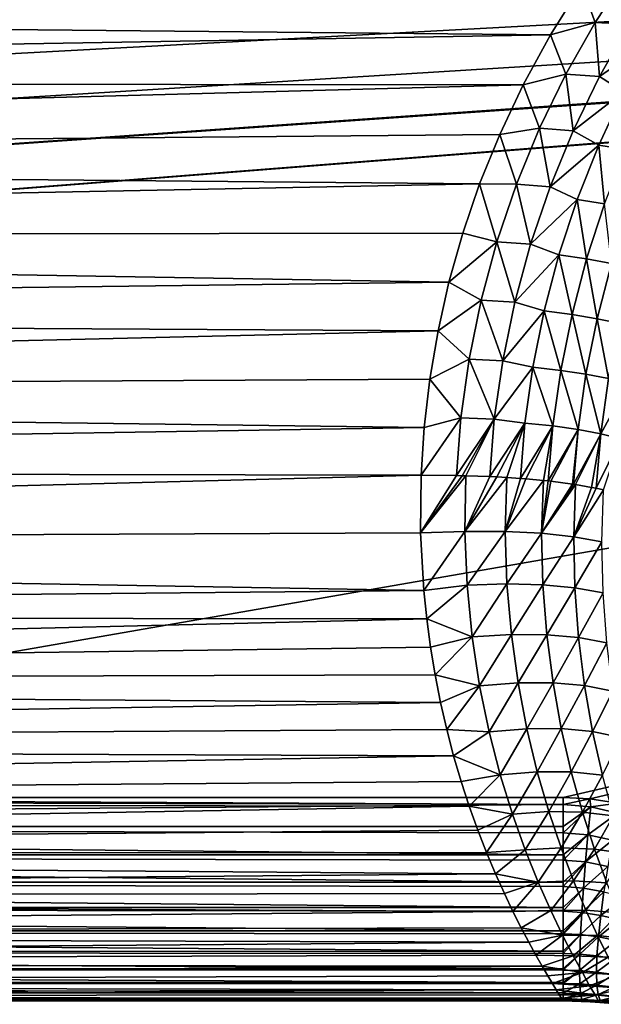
# Model space of a CAD drawing. Header units: millimetres. Extents: x -105 to 105, y -92 to 30.
# Tile 24 of 247: x -38 to -25, y -17 to 6. Entities that reach past the tile are written whole.
import ezdxf

# ---------------------------------------------------------------- set-up
doc = ezdxf.new("R2010")
doc.units = ezdxf.units.MM
doc.header["$LTSCALE"] = 59.53398
for name, color, linetype in [('63', 7, 'CONTINUOUS'), ('64', 7, 'CONTINUOUS'), ('65', 7, 'CONTINUOUS'), ('72', 7, 'CONTINUOUS'), ('85', 7, 'CONTINUOUS'), ('86', 7, 'CONTINUOUS'), ('87', 7, 'CONTINUOUS'), ('91', 7, 'CONTINUOUS')]:
    doc.layers.add(name, color=color, linetype=linetype)

msp = doc.modelspace()

# ---------------------------------------------------------------- linework, layer by layer
at = {"layer": '63', "color": 7, "linetype": 'CONTINUOUS'}
for points in [[(-25.3, 6.721, 15.342), (-90, 6.2, 15.56), (-26.021, 5.572, 15.796), (-25.3, 6.721, 15.342)], [(-90, 6.2, 15.56), (-90, 4.481, 16.139), (-26.021, 5.572, 15.796), (-90, 6.2, 15.56)], [(-26.021, 5.572, 15.796), (-90, 4.481, 16.139), (-26.65, 4.423, 16.156), (-26.021, 5.572, 15.796)], [(-90, 4.481, 16.139), (-90, 2.71, 16.529), (-26.65, 4.423, 16.156), (-90, 4.481, 16.139)], [(-26.65, 4.423, 16.156), (-90, 2.71, 16.529), (-27.193, 3.275, 16.427), (-26.65, 4.423, 16.156)], [(-27.193, 3.275, 16.427), (-90, 2.71, 16.529), (-27.657, 2.13, 16.614), (-27.193, 3.275, 16.427)], [(-90, 2.71, 16.529), (-90, 0.907, 16.725), (-27.657, 2.13, 16.614), (-90, 2.71, 16.529)], [(-27.657, 2.13, 16.614), (-90, 0.907, 16.725), (-28.046, 0.991, 16.721), (-27.657, 2.13, 16.614)], [(-28.046, 0.991, 16.721), (-90, 0.907, 16.725), (-28.365, -0.141, 16.749), (-28.046, 0.991, 16.721)], [(-90, 0.907, 16.725), (-90, -0.907, 16.725), (-28.365, -0.141, 16.749), (-90, 0.907, 16.725)], [(-28.365, -0.141, 16.749), (-90, -0.907, 16.725), (-28.618, -1.264, 16.702), (-28.365, -0.141, 16.749)], [(-90, -0.907, 16.725), (-90, -2.71, 16.529), (-28.618, -1.264, 16.702), (-90, -0.907, 16.725)], [(-28.618, -1.264, 16.702), (-90, -2.71, 16.529), (-28.809, -2.383, 16.58), (-28.618, -1.264, 16.702)], [(-28.809, -2.383, 16.58), (-90, -2.71, 16.529), (-28.939, -3.497, 16.381), (-28.809, -2.383, 16.58)], [(-90, -2.71, 16.529), (-90, -4.481, 16.139), (-28.939, -3.497, 16.381), (-90, -2.71, 16.529)], [(-28.939, -3.497, 16.381), (-90, -4.481, 16.139), (-29.01, -4.6, 16.106), (-28.939, -3.497, 16.381)], [(-90, -4.481, 16.139), (-90, -6.2, 15.56), (-29.01, -4.6, 16.106), (-90, -4.481, 16.139)], [(-29.01, -4.6, 16.106), (-90, -6.2, 15.56), (-29.021, -5.935, 15.663), (-29.01, -4.6, 16.106)], [(-29.021, -5.935, 15.663), (-90, -6.2, 15.56), (-28.948, -7.263, 15.093), (-29.021, -5.935, 15.663)], [(-90, -6.2, 15.56), (-90, -7.846, 14.799), (-28.948, -7.263, 15.093), (-90, -6.2, 15.56)], [(-28.948, -7.263, 15.093), (-90, -7.846, 14.799), (-28.88, -7.921, 14.759), (-28.948, -7.263, 15.093)], [(-90, -7.846, 14.799), (-90, -9.4, 13.864), (-28.88, -7.921, 14.759), (-90, -7.846, 14.799)], [(-28.88, -7.921, 14.759), (-90, -9.4, 13.864), (-28.793, -8.573, 14.39), (-28.88, -7.921, 14.759)], [(-28.793, -8.573, 14.39), (-90, -9.4, 13.864), (-28.686, -9.217, 13.986), (-28.793, -8.573, 14.39)], [(-28.686, -9.217, 13.986), (-90, -9.4, 13.864), (-28.561, -9.852, 13.546), (-28.686, -9.217, 13.986)], [(-90, -9.4, 13.864), (-90, -10.844, 12.766), (-28.561, -9.852, 13.546), (-90, -9.4, 13.864)], [(-28.561, -9.852, 13.546), (-90, -10.844, 12.766), (-28.417, -10.476, 13.07), (-28.561, -9.852, 13.546)], [(-28.417, -10.476, 13.07), (-90, -10.844, 12.766), (-28.258, -11.085, 12.557), (-28.417, -10.476, 13.07)], [(-90, -10.844, 12.766), (-90, -12.16, 11.519), (-28.258, -11.085, 12.557), (-90, -10.844, 12.766)], [(-28.258, -11.085, 12.557), (-90, -12.16, 11.519), (-28.083, -11.678, 12.008), (-28.258, -11.085, 12.557)], [(-28.083, -11.678, 12.008), (-90, -12.16, 11.519), (-27.896, -12.251, 11.423), (-28.083, -11.678, 12.008)], [(-90, -12.16, 11.519), (-90, -13.335, 10.137), (-27.896, -12.251, 11.423), (-90, -12.16, 11.519)], [(-27.896, -12.251, 11.423), (-90, -13.335, 10.137), (-27.699, -12.799, 10.805), (-27.896, -12.251, 11.423)], [(-27.699, -12.799, 10.805), (-90, -13.335, 10.137), (-27.495, -13.32, 10.156), (-27.699, -12.799, 10.805)], [(-27.495, -13.32, 10.156), (-90, -13.335, 10.137), (-27.29, -13.809, 9.48), (-27.495, -13.32, 10.156)], [(-90, -13.335, 10.137), (-90, -14.352, 8.636), (-27.29, -13.809, 9.48), (-90, -13.335, 10.137)], [(-27.29, -13.809, 9.48), (-90, -14.352, 8.636), (-27.085, -14.263, 8.782), (-27.29, -13.809, 9.48)], [(-27.085, -14.263, 8.782), (-90, -14.352, 8.636), (-26.886, -14.68, 8.067), (-27.085, -14.263, 8.782)], [(-90, -14.352, 8.636), (-90, -15.202, 7.033), (-26.886, -14.68, 8.067), (-90, -14.352, 8.636)], [(-26.886, -14.68, 8.067), (-90, -15.202, 7.033), (-26.696, -15.057, 7.339), (-26.886, -14.68, 8.067)], [(-26.696, -15.057, 7.339), (-90, -15.202, 7.033), (-26.518, -15.393, 6.603), (-26.696, -15.057, 7.339)], [(-90, -15.202, 7.033), (-90, -15.873, 5.348), (-26.518, -15.393, 6.603), (-90, -15.202, 7.033)], [(-26.518, -15.393, 6.603), (-90, -15.873, 5.348), (-26.355, -15.69, 5.864), (-26.518, -15.393, 6.603)], [(-26.355, -15.69, 5.864), (-90, -15.873, 5.348), (-26.209, -15.947, 5.124), (-26.355, -15.69, 5.864)], [(-90, -15.873, 5.348), (-90, -16.358, 3.601), (-26.209, -15.947, 5.124), (-90, -15.873, 5.348)], [(-26.209, -15.947, 5.124), (-90, -16.358, 3.601), (-26.082, -16.166, 4.386), (-26.209, -15.947, 5.124)], [(-26.082, -16.166, 4.386), (-90, -16.358, 3.601), (-25.974, -16.347, 3.65), (-26.082, -16.166, 4.386)], [(-25.974, -16.347, 3.65), (-90, -16.358, 3.601), (-25.885, -16.494, 2.917), (-25.974, -16.347, 3.65)], [(-90, -16.358, 3.601), (-90, -16.652, 1.811), (-25.885, -16.494, 2.917), (-90, -16.358, 3.601)], [(-25.885, -16.494, 2.917), (-90, -16.652, 1.811), (-25.816, -16.607, 2.185), (-25.885, -16.494, 2.917)], [(-25.816, -16.607, 2.185), (-90, -16.652, 1.811), (-25.766, -16.687, 1.454), (-25.816, -16.607, 2.185)], [(-90, -16.652, 1.811), (-90, -16.75), (-25.766, -16.687, 1.454), (-90, -16.652, 1.811)], [(-25.766, -16.687, 1.454), (-90, -16.75), (-25.737, -16.734, 0.726), (-25.766, -16.687, 1.454)], [(-25.737, -16.734, 0.726), (-90, -16.75), (-25.727, -16.75), (-25.737, -16.734, 0.726)]]:
    msp.add_3dface(points, dxfattribs=at)
at = {"layer": '64', "color": 7, "linetype": 'CONTINUOUS'}
for points in [[(-25.727, -16.75), (-90, -16.75), (-25.727, -16.75, -13.55), (-25.727, -16.75)], [(-25.727, -16.75, -13.55), (-90, -16.75), (-57.793, -16.75, -13.55), (-25.727, -16.75, -13.55)]]:
    msp.add_3dface(points, dxfattribs=at)
at = {"layer": '65', "color": 7, "linetype": 'CONTINUOUS'}
for points in [[(-65.893, 5.99, -18.25), (90, 12.05, -18.25), (-65.259, 4.892, -18.25), (-65.893, 5.99, -18.25)], [(-65.259, 4.892, -18.25), (90, 12.05, -18.25), (-64.757, 3.728, -18.25), (-65.259, 4.892, -18.25)], [(-64.757, 3.728, -18.25), (90, 12.05, -18.25), (-64.394, 2.514, -18.25), (-64.757, 3.728, -18.25)], [(-64.394, 2.514, -18.25), (90, 12.05, -18.25), (-64.174, 1.265, -18.25), (-64.394, 2.514, -18.25)], [(-64.174, 1.265, -18.25), (90, 12.05, -18.25), (74.366, 10.882, -18.25), (-64.174, 1.265, -18.25)], [(-64.1, 0, -18.25), (-64.174, 1.265, -18.25), (74.366, 10.882, -18.25), (-64.1, 0, -18.25)], [(73.107, 10.734, -18.25), (-64.1, 0, -18.25), (74.366, 10.882, -18.25), (73.107, 10.734, -18.25)], [(-57.793, -12.05, -18.25), (-64.1, 0, -18.25), (73.107, 10.734, -18.25), (-57.793, -12.05, -18.25)], [(-25.727, -12.05, -18.25), (-57.793, -12.05, -18.25), (73.107, 10.734, -18.25), (-25.727, -12.05, -18.25)], [(-25.109, -12.081, -18.25), (-25.727, -12.05, -18.25), (73.107, 10.734, -18.25), (-25.109, -12.081, -18.25)], [(-24.463, -12.18, -18.25), (-25.109, -12.081, -18.25), (73.107, 10.734, -18.25), (-24.463, -12.18, -18.25)]]:
    msp.add_3dface(points, dxfattribs=at)
at = {"layer": '72', "color": 7, "linetype": 'CONTINUOUS'}
for points in [[(-90, -12.05, -18.25), (-57.793, -12.05, -18.25), (-25.727, -12.208, -18.247), (-90, -12.05, -18.25)], [(-90, -12.719, -18.202), (-90, -12.05, -18.25), (-25.727, -12.208, -18.247), (-90, -12.719, -18.202)], [(-57.793, -12.05, -18.25), (-25.727, -12.05, -18.25), (-25.727, -12.208, -18.247), (-57.793, -12.05, -18.25)], [(-25.727, -12.719, -18.202), (-90, -12.719, -18.202), (-25.727, -12.208, -18.247), (-25.727, -12.719, -18.202)], [(-90, -13.374, -18.06), (-90, -12.719, -18.202), (-25.727, -13.374, -18.06), (-90, -13.374, -18.06)], [(-25.727, -13.374, -18.06), (-90, -12.719, -18.202), (-25.727, -12.861, -18.18), (-25.727, -13.374, -18.06)], [(-25.727, -12.861, -18.18), (-90, -12.719, -18.202), (-25.727, -12.719, -18.202), (-25.727, -12.861, -18.18)], [(-90, -14.003, -17.825), (-90, -13.374, -18.06), (-25.727, -14.003, -17.825), (-90, -14.003, -17.825)], [(-25.727, -14.003, -17.825), (-90, -13.374, -18.06), (-25.727, -13.499, -18.021), (-25.727, -14.003, -17.825)], [(-25.727, -13.499, -18.021), (-90, -13.374, -18.06), (-25.727, -13.374, -18.06), (-25.727, -13.499, -18.021)], [(-90, -14.592, -17.503), (-90, -14.003, -17.825), (-25.727, -14.591, -17.504), (-90, -14.592, -17.503)], [(-25.727, -14.591, -17.504), (-90, -14.003, -17.825), (-25.727, -14.108, -17.776), (-25.727, -14.591, -17.504)], [(-25.727, -14.108, -17.776), (-90, -14.003, -17.825), (-25.727, -14.003, -17.825), (-25.727, -14.108, -17.776)], [(-25.727, -14.677, -17.447), (-90, -14.592, -17.503), (-25.727, -14.591, -17.504), (-25.727, -14.677, -17.447)], [(-90, -15.129, -17.101), (-90, -14.592, -17.503), (-25.727, -15.128, -17.102), (-90, -15.129, -17.101)], [(-25.727, -15.128, -17.102), (-90, -14.592, -17.503), (-25.727, -14.677, -17.447), (-25.727, -15.128, -17.102)], [(-25.727, -15.195, -17.043), (-90, -15.129, -17.101), (-25.727, -15.128, -17.102), (-25.727, -15.195, -17.043)], [(-90, -15.603, -16.627), (-90, -15.129, -17.101), (-25.727, -15.602, -16.628), (-90, -15.603, -16.627)], [(-25.727, -15.602, -16.628), (-90, -15.129, -17.101), (-25.727, -15.195, -17.043), (-25.727, -15.602, -16.628)], [(-25.727, -15.651, -16.57), (-90, -15.603, -16.627), (-25.727, -15.602, -16.628), (-25.727, -15.651, -16.57)], [(-90, -16.005, -16.09), (-90, -15.603, -16.627), (-25.727, -16.004, -16.091), (-90, -16.005, -16.09)], [(-25.727, -16.004, -16.091), (-90, -15.603, -16.627), (-25.727, -15.651, -16.57), (-25.727, -16.004, -16.091)], [(-25.727, -16.037, -16.039), (-90, -16.005, -16.09), (-25.727, -16.004, -16.091), (-25.727, -16.037, -16.039)], [(-90, -16.326, -15.501), (-90, -16.005, -16.09), (-25.727, -16.325, -15.503), (-90, -16.326, -15.501)], [(-25.727, -16.325, -15.503), (-90, -16.005, -16.09), (-25.727, -16.037, -16.039), (-25.727, -16.325, -15.503)], [(-25.727, -16.345, -15.459), (-90, -16.326, -15.501), (-25.727, -16.325, -15.503), (-25.727, -16.345, -15.459)], [(-90, -16.56, -14.873), (-90, -16.326, -15.501), (-25.727, -16.56, -14.874), (-90, -16.56, -14.873)], [(-25.727, -16.56, -14.874), (-90, -16.326, -15.501), (-25.727, -16.345, -15.459), (-25.727, -16.56, -14.874)], [(-90, -16.702, -14.218), (-90, -16.56, -14.873), (-25.727, -16.702, -14.219), (-90, -16.702, -14.218)], [(-25.727, -16.702, -14.219), (-90, -16.56, -14.873), (-25.727, -16.569, -14.841), (-25.727, -16.702, -14.219)], [(-25.727, -16.569, -14.841), (-90, -16.56, -14.873), (-25.727, -16.56, -14.874), (-25.727, -16.569, -14.841)], [(-25.727, -16.75, -13.55), (-57.793, -16.75, -13.55), (-90, -16.702, -14.218), (-25.727, -16.75, -13.55)], [(-25.727, -16.75, -13.55), (-90, -16.702, -14.218), (-25.727, -16.705, -14.198), (-25.727, -16.75, -13.55)], [(-25.727, -16.705, -14.198), (-90, -16.702, -14.218), (-25.727, -16.702, -14.219), (-25.727, -16.705, -14.198)]]:
    msp.add_3dface(points, dxfattribs=at)
at = {"layer": '85', "color": 7, "linetype": 'CONTINUOUS'}
for points in [[(-25.727, -16.75), (-25.727, -16.75, -13.55), (-25.454, -16.753, -13.558), (-25.727, -16.75)], [(-25.173, -16.763, -13.581), (-25.727, -16.75), (-25.454, -16.753, -13.558), (-25.173, -16.763, -13.581)], [(-25.727, -16.75), (-25.173, -16.763, -13.581), (-25.104, -16.767), (-25.727, -16.75)], [(-25.173, -16.763, -13.581), (-24.881, -16.781, -13.621), (-25.104, -16.767), (-25.173, -16.763, -13.581)], [(-25.104, -16.767), (-24.881, -16.781, -13.621), (-24.889, -16.78), (-25.104, -16.767)], [(-24.881, -16.781, -13.621), (-24.577, -16.808, -13.679), (-24.889, -16.78), (-24.881, -16.781, -13.621)], [(-24.889, -16.78), (-24.577, -16.808, -13.679), (-24.511, -16.815), (-24.889, -16.78)]]:
    msp.add_3dface(points, dxfattribs=at)
at = {"layer": '86', "color": 7, "linetype": 'CONTINUOUS'}
for points in [[(-29.01, -4.6, 16.106), (-29.021, -5.935, 15.663), (-28.187, -4.608, 16.135), (-29.01, -4.6, 16.106)], [(-28.187, -4.608, 16.135), (-29.021, -5.935, 15.663), (-28.061, -4.611, 16.145), (-28.187, -4.608, 16.135)], [(-29.021, -5.935, 15.663), (-27.973, -4.613, 16.153), (-28.061, -4.611, 16.145), (-29.021, -5.935, 15.663)], [(-29.021, -5.935, 15.663), (-28, -5.9, 15.728), (-27.973, -4.613, 16.153), (-29.021, -5.935, 15.663)], [(-27.973, -4.613, 16.153), (-28, -5.9, 15.728), (-27.418, -4.633, 16.224), (-27.973, -4.613, 16.153)], [(-27.418, -4.633, 16.224), (-28, -5.9, 15.728), (-27.261, -4.641, 16.25), (-27.418, -4.633, 16.224)], [(-28, -5.9, 15.728), (-27.025, -4.654, 16.297), (-27.261, -4.641, 16.25), (-28, -5.9, 15.728)], [(-27.064, -5.9, 15.885), (-27.025, -4.654, 16.297), (-28, -5.9, 15.728), (-27.064, -5.9, 15.885)], [(-27.025, -4.654, 16.297), (-27.064, -5.9, 15.885), (-26.713, -4.675, 16.371), (-27.025, -4.654, 16.297)], [(-26.713, -4.675, 16.371), (-27.064, -5.9, 15.885), (-26.585, -4.685, 16.406), (-26.713, -4.675, 16.371)], [(-27.064, -5.9, 15.885), (-26.181, -4.722, 16.535), (-26.585, -4.685, 16.406), (-27.064, -5.9, 15.885)], [(-26.224, -5.941, 16.133), (-26.181, -4.722, 16.535), (-27.064, -5.9, 15.885), (-26.224, -5.941, 16.133)], [(-26.181, -4.722, 16.535), (-26.224, -5.941, 16.133), (-26.07, -4.734, 16.576), (-26.181, -4.722, 16.535)], [(-26.07, -4.734, 16.576), (-26.224, -5.941, 16.133), (-26.007, -4.741, 16.601), (-26.07, -4.734, 16.576)], [(-26.007, -4.741, 16.601), (-26.224, -5.941, 16.133), (-25.506, -4.807, 16.832), (-26.007, -4.741, 16.601)], [(-25.506, -4.807, 16.832), (-26.224, -5.941, 16.133), (-25.488, -4.809, 16.841), (-25.506, -4.807, 16.832)], [(-26.224, -5.941, 16.133), (-25.437, -4.817, 16.869), (-25.488, -4.809, 16.841), (-26.224, -5.941, 16.133)], [(-25.479, -6.022, 16.47), (-25.437, -4.817, 16.869), (-26.224, -5.941, 16.133), (-25.479, -6.022, 16.47)], [(-25.437, -4.817, 16.869), (-25.479, -6.022, 16.47), (-25.067, -4.882, 17.094), (-25.437, -4.817, 16.869)], [(-25.067, -4.882, 17.094), (-25.479, -6.022, 16.47), (-24.965, -4.902, 17.166), (-25.067, -4.882, 17.094)], [(-25.479, -6.022, 16.47), (-24.791, -4.94, 17.298), (-24.965, -4.902, 17.166), (-25.479, -6.022, 16.47)], [(-24.83, -6.143, 16.898), (-24.791, -4.94, 17.298), (-25.479, -6.022, 16.47), (-24.83, -6.143, 16.898)], [(-29.021, -5.935, 15.663), (-28.948, -7.263, 15.093), (-28, -5.9, 15.728), (-29.021, -5.935, 15.663)], [(-28.948, -7.263, 15.093), (-27.947, -7.143, 15.203), (-28, -5.9, 15.728), (-28.948, -7.263, 15.093)], [(-27.947, -7.143, 15.203), (-27.064, -5.9, 15.885), (-28, -5.9, 15.728), (-27.947, -7.143, 15.203)], [(-27.024, -7.111, 15.379), (-27.064, -5.9, 15.885), (-27.947, -7.143, 15.203), (-27.024, -7.111, 15.379)], [(-27.024, -7.111, 15.379), (-26.224, -5.941, 16.133), (-27.064, -5.9, 15.885), (-27.024, -7.111, 15.379)], [(-26.192, -7.13, 15.637), (-26.224, -5.941, 16.133), (-27.024, -7.111, 15.379), (-26.192, -7.13, 15.637)], [(-26.192, -7.13, 15.637), (-25.479, -6.022, 16.47), (-26.224, -5.941, 16.133), (-26.192, -7.13, 15.637)], [(-25.452, -7.199, 15.978), (-25.479, -6.022, 16.47), (-26.192, -7.13, 15.637), (-25.452, -7.199, 15.978)], [(-25.452, -7.199, 15.978), (-24.83, -6.143, 16.898), (-25.479, -6.022, 16.47), (-25.452, -7.199, 15.978)], [(-24.802, -7.32, 16.402), (-24.83, -6.143, 16.898), (-25.452, -7.199, 15.978), (-24.802, -7.32, 16.402)], [(-28.948, -7.263, 15.093), (-28.88, -7.921, 14.759), (-27.947, -7.143, 15.203), (-28.948, -7.263, 15.093)], [(-28.88, -7.921, 14.759), (-27.83, -8.336, 14.583), (-27.947, -7.143, 15.203), (-28.88, -7.921, 14.759)], [(-27.83, -8.336, 14.583), (-27.024, -7.111, 15.379), (-27.947, -7.143, 15.203), (-27.83, -8.336, 14.583)], [(-26.923, -8.281, 14.778), (-27.024, -7.111, 15.379), (-27.83, -8.336, 14.583), (-26.923, -8.281, 14.778)], [(-26.923, -8.281, 14.778), (-26.192, -7.13, 15.637), (-27.024, -7.111, 15.379), (-26.923, -8.281, 14.778)], [(-26.102, -8.285, 15.049), (-26.192, -7.13, 15.637), (-26.923, -8.281, 14.778), (-26.102, -8.285, 15.049)], [(-26.102, -8.285, 15.049), (-25.452, -7.199, 15.978), (-26.192, -7.13, 15.637), (-26.102, -8.285, 15.049)], [(-25.367, -8.349, 15.394), (-25.452, -7.199, 15.978), (-26.102, -8.285, 15.049), (-25.367, -8.349, 15.394)], [(-25.367, -8.349, 15.394), (-24.802, -7.32, 16.402), (-25.452, -7.199, 15.978), (-25.367, -8.349, 15.394)], [(-24.717, -8.473, 15.814), (-24.802, -7.32, 16.402), (-25.367, -8.349, 15.394), (-24.717, -8.473, 15.814)], [(-28.88, -7.921, 14.759), (-28.793, -8.573, 14.39), (-27.83, -8.336, 14.583), (-28.88, -7.921, 14.759)], [(-28.793, -8.573, 14.39), (-28.686, -9.217, 13.986), (-27.83, -8.336, 14.583), (-28.793, -8.573, 14.39)], [(-28.686, -9.217, 13.986), (-27.656, -9.468, 13.873), (-27.83, -8.336, 14.583), (-28.686, -9.217, 13.986)], [(-27.656, -9.468, 13.873), (-26.923, -8.281, 14.778), (-27.83, -8.336, 14.583), (-27.656, -9.468, 13.873)], [(-26.769, -9.4, 14.089), (-26.923, -8.281, 14.778), (-27.656, -9.468, 13.873), (-26.769, -9.4, 14.089)], [(-26.769, -9.4, 14.089), (-26.102, -8.285, 15.049), (-26.923, -8.281, 14.778), (-26.769, -9.4, 14.089)], [(-25.96, -9.398, 14.372), (-26.102, -8.285, 15.049), (-26.769, -9.4, 14.089), (-25.96, -9.398, 14.372)], [(-25.96, -9.398, 14.372), (-25.367, -8.349, 15.394), (-26.102, -8.285, 15.049), (-25.96, -9.398, 14.372)], [(-25.23, -9.462, 14.721), (-25.367, -8.349, 15.394), (-25.96, -9.398, 14.372), (-25.23, -9.462, 14.721)], [(-25.23, -9.462, 14.721), (-24.717, -8.473, 15.814), (-25.367, -8.349, 15.394), (-25.23, -9.462, 14.721)], [(-24.579, -9.592, 15.136), (-24.717, -8.473, 15.814), (-25.23, -9.462, 14.721), (-24.579, -9.592, 15.136)], [(-28.686, -9.217, 13.986), (-28.561, -9.852, 13.546), (-27.656, -9.468, 13.873), (-28.686, -9.217, 13.986)], [(-28.561, -9.852, 13.546), (-28.417, -10.476, 13.07), (-27.656, -9.468, 13.873), (-28.561, -9.852, 13.546)], [(-28.417, -10.476, 13.07), (-27.436, -10.532, 13.083), (-27.656, -9.468, 13.873), (-28.417, -10.476, 13.07)], [(-27.436, -10.532, 13.083), (-26.769, -9.4, 14.089), (-27.656, -9.468, 13.873), (-27.436, -10.532, 13.083)], [(-26.566, -10.459, 13.317), (-26.769, -9.4, 14.089), (-27.436, -10.532, 13.083), (-26.566, -10.459, 13.317)], [(-26.566, -10.459, 13.317), (-25.96, -9.398, 14.372), (-26.769, -9.4, 14.089), (-26.566, -10.459, 13.317)], [(-25.769, -10.457, 13.609), (-25.96, -9.398, 14.372), (-26.566, -10.459, 13.317), (-25.769, -10.457, 13.609)], [(-25.769, -10.457, 13.609), (-25.23, -9.462, 14.721), (-25.96, -9.398, 14.372), (-25.769, -10.457, 13.609)], [(-25.044, -10.526, 13.959), (-25.23, -9.462, 14.721), (-25.769, -10.457, 13.609), (-25.044, -10.526, 13.959)], [(-25.044, -10.526, 13.959), (-24.579, -9.592, 15.136), (-25.23, -9.462, 14.721), (-25.044, -10.526, 13.959)], [(-24.391, -10.664, 14.368), (-24.579, -9.592, 15.136), (-25.044, -10.526, 13.959), (-24.391, -10.664, 14.368)], [(-27.178, -11.521, 12.219), (-26.566, -10.459, 13.317), (-27.436, -10.532, 13.083), (-27.178, -11.521, 12.219)], [(-26.325, -11.451, 12.467), (-26.566, -10.459, 13.317), (-27.178, -11.521, 12.219), (-26.325, -11.451, 12.467)], [(-26.325, -11.451, 12.467), (-25.769, -10.457, 13.609), (-26.566, -10.459, 13.317), (-26.325, -11.451, 12.467)], [(-25.538, -11.455, 12.766), (-25.769, -10.457, 13.609), (-26.325, -11.451, 12.467), (-25.538, -11.455, 12.766)], [(-25.538, -11.455, 12.766), (-25.044, -10.526, 13.959), (-25.769, -10.457, 13.609), (-25.538, -11.455, 12.766)], [(-28.417, -10.476, 13.07), (-28.258, -11.085, 12.557), (-27.436, -10.532, 13.083), (-28.417, -10.476, 13.07)], [(-28.258, -11.085, 12.557), (-27.178, -11.521, 12.219), (-27.436, -10.532, 13.083), (-28.258, -11.085, 12.557)], [(-24.817, -11.531, 13.114), (-25.044, -10.526, 13.959), (-25.538, -11.455, 12.766), (-24.817, -11.531, 13.114)], [(-24.817, -11.531, 13.114), (-24.391, -10.664, 14.368), (-25.044, -10.526, 13.959), (-24.817, -11.531, 13.114)], [(-28.258, -11.085, 12.557), (-28.083, -11.678, 12.008), (-27.178, -11.521, 12.219), (-28.258, -11.085, 12.557)], [(-28.083, -11.678, 12.008), (-27.896, -12.251, 11.423), (-27.178, -11.521, 12.219), (-28.083, -11.678, 12.008)], [(-27.896, -12.251, 11.423), (-26.896, -12.431, 11.29), (-27.178, -11.521, 12.219), (-27.896, -12.251, 11.423)], [(-26.896, -12.431, 11.29), (-26.325, -11.451, 12.467), (-27.178, -11.521, 12.219), (-26.896, -12.431, 11.29)], [(-26.057, -12.371, 11.547), (-26.325, -11.451, 12.467), (-26.896, -12.431, 11.29), (-26.057, -12.371, 11.547)], [(-26.057, -12.371, 11.547), (-25.538, -11.455, 12.766), (-26.325, -11.451, 12.467), (-26.057, -12.371, 11.547)], [(-25.278, -12.384, 11.848), (-25.538, -11.455, 12.766), (-26.057, -12.371, 11.547), (-25.278, -12.384, 11.848)], [(-25.278, -12.384, 11.848), (-24.817, -11.531, 13.114), (-25.538, -11.455, 12.766), (-25.278, -12.384, 11.848)], [(-24.56, -12.472, 12.191), (-24.817, -11.531, 13.114), (-25.278, -12.384, 11.848), (-24.56, -12.472, 12.191)], [(-27.896, -12.251, 11.423), (-27.699, -12.799, 10.805), (-26.896, -12.431, 11.29), (-27.896, -12.251, 11.423)], [(-27.699, -12.799, 10.805), (-27.495, -13.32, 10.156), (-26.896, -12.431, 11.29), (-27.699, -12.799, 10.805)], [(-27.495, -13.32, 10.156), (-26.6, -13.259, 10.303), (-26.896, -12.431, 11.29), (-27.495, -13.32, 10.156)], [(-26.6, -13.259, 10.303), (-26.057, -12.371, 11.547), (-26.896, -12.431, 11.29), (-26.6, -13.259, 10.303)], [(-25.773, -13.213, 10.564), (-26.057, -12.371, 11.547), (-26.6, -13.259, 10.303), (-25.773, -13.213, 10.564)], [(-25.773, -13.213, 10.564), (-25.278, -12.384, 11.848), (-26.057, -12.371, 11.547), (-25.773, -13.213, 10.564)], [(-25.001, -13.24, 10.861), (-25.278, -12.384, 11.848), (-25.773, -13.213, 10.564), (-25.001, -13.24, 10.861)], [(-25.001, -13.24, 10.861), (-24.56, -12.472, 12.191), (-25.278, -12.384, 11.848), (-25.001, -13.24, 10.861)], [(-24.282, -13.342, 11.195), (-24.56, -12.472, 12.191), (-25.001, -13.24, 10.861), (-24.282, -13.342, 11.195)], [(-27.495, -13.32, 10.156), (-27.29, -13.809, 9.48), (-26.6, -13.259, 10.303), (-27.495, -13.32, 10.156)], [(-27.29, -13.809, 9.48), (-26.301, -14.002, 9.265), (-26.6, -13.259, 10.303), (-27.29, -13.809, 9.48)], [(-26.301, -14.002, 9.265), (-25.773, -13.213, 10.564), (-26.6, -13.259, 10.303), (-26.301, -14.002, 9.265)], [(-25.483, -13.973, 9.524), (-25.773, -13.213, 10.564), (-26.301, -14.002, 9.265), (-25.483, -13.973, 9.524)], [(-25.483, -13.973, 9.524), (-25.001, -13.24, 10.861), (-25.773, -13.213, 10.564), (-25.483, -13.973, 9.524)], [(-24.714, -14.018, 9.813), (-25.001, -13.24, 10.861), (-25.483, -13.973, 9.524), (-24.714, -14.018, 9.813)], [(-24.714, -14.018, 9.813), (-24.282, -13.342, 11.195), (-25.001, -13.24, 10.861), (-24.714, -14.018, 9.813)], [(-27.29, -13.809, 9.48), (-27.085, -14.263, 8.782), (-26.301, -14.002, 9.265), (-27.29, -13.809, 9.48)], [(-27.085, -14.263, 8.782), (-26.886, -14.68, 8.067), (-26.301, -14.002, 9.265), (-27.085, -14.263, 8.782)], [(-26.886, -14.68, 8.067), (-26.01, -14.658, 8.185), (-26.301, -14.002, 9.265), (-26.886, -14.68, 8.067)], [(-26.01, -14.658, 8.185), (-25.483, -13.973, 9.524), (-26.301, -14.002, 9.265), (-26.01, -14.658, 8.185)], [(-25.198, -14.649, 8.434), (-25.483, -13.973, 9.524), (-26.01, -14.658, 8.185), (-25.198, -14.649, 8.434)], [(-25.198, -14.649, 8.434), (-24.714, -14.018, 9.813), (-25.483, -13.973, 9.524), (-25.198, -14.649, 8.434)], [(-24.431, -14.712, 8.708), (-24.714, -14.018, 9.813), (-25.198, -14.649, 8.434), (-24.431, -14.712, 8.708)], [(-26.886, -14.68, 8.067), (-26.696, -15.057, 7.339), (-26.01, -14.658, 8.185), (-26.886, -14.68, 8.067)], [(-26.696, -15.057, 7.339), (-25.737, -15.226, 7.069), (-26.01, -14.658, 8.185), (-26.696, -15.057, 7.339)], [(-25.737, -15.226, 7.069), (-25.198, -14.649, 8.434), (-26.01, -14.658, 8.185), (-25.737, -15.226, 7.069)], [(-24.928, -15.238, 7.302), (-25.198, -14.649, 8.434), (-25.737, -15.226, 7.069), (-24.928, -15.238, 7.302)], [(-24.928, -15.238, 7.302), (-24.431, -14.712, 8.708), (-25.198, -14.649, 8.434), (-24.928, -15.238, 7.302)], [(-24.16, -15.319, 7.554), (-24.431, -14.712, 8.708), (-24.928, -15.238, 7.302), (-24.16, -15.319, 7.554)], [(-26.696, -15.057, 7.339), (-26.518, -15.393, 6.603), (-25.737, -15.226, 7.069), (-26.696, -15.057, 7.339)], [(-26.518, -15.393, 6.603), (-26.355, -15.69, 5.864), (-25.737, -15.226, 7.069), (-26.518, -15.393, 6.603)], [(-26.355, -15.69, 5.864), (-25.491, -15.704, 5.924), (-25.737, -15.226, 7.069), (-26.355, -15.69, 5.864)], [(-25.491, -15.704, 5.924), (-24.928, -15.238, 7.302), (-25.737, -15.226, 7.069), (-25.491, -15.704, 5.924)], [(-24.683, -15.737, 6.134), (-24.928, -15.238, 7.302), (-25.491, -15.704, 5.924), (-24.683, -15.737, 6.134)], [(-24.683, -15.737, 6.134), (-24.16, -15.319, 7.554), (-24.928, -15.238, 7.302), (-24.683, -15.737, 6.134)], [(-26.355, -15.69, 5.864), (-26.209, -15.947, 5.124), (-25.491, -15.704, 5.924), (-26.355, -15.69, 5.864)], [(-26.209, -15.947, 5.124), (-25.281, -16.094, 4.759), (-25.491, -15.704, 5.924), (-26.209, -15.947, 5.124)], [(-25.281, -16.094, 4.759), (-24.683, -15.737, 6.134), (-25.491, -15.704, 5.924), (-25.281, -16.094, 4.759)], [(-24.472, -16.146, 4.938), (-24.683, -15.737, 6.134), (-25.281, -16.094, 4.759), (-24.472, -16.146, 4.938)], [(-26.209, -15.947, 5.124), (-26.082, -16.166, 4.386), (-25.281, -16.094, 4.759), (-26.209, -15.947, 5.124)], [(-26.082, -16.166, 4.386), (-25.974, -16.347, 3.65), (-25.281, -16.094, 4.759), (-26.082, -16.166, 4.386)], [(-25.974, -16.347, 3.65), (-25.113, -16.396, 3.579), (-25.281, -16.094, 4.759), (-25.974, -16.347, 3.65)], [(-25.113, -16.396, 3.579), (-24.472, -16.146, 4.938), (-25.281, -16.094, 4.759), (-25.113, -16.396, 3.579)], [(-24.302, -16.464, 3.72), (-24.472, -16.146, 4.938), (-25.113, -16.396, 3.579), (-24.302, -16.464, 3.72)], [(-25.974, -16.347, 3.65), (-25.885, -16.494, 2.917), (-25.113, -16.396, 3.579), (-25.974, -16.347, 3.65)], [(-25.885, -16.494, 2.917), (-24.989, -16.61, 2.39), (-25.113, -16.396, 3.579), (-25.885, -16.494, 2.917)], [(-25.885, -16.494, 2.917), (-25.816, -16.607, 2.185), (-24.989, -16.61, 2.39), (-25.885, -16.494, 2.917)], [(-25.816, -16.607, 2.185), (-25.766, -16.687, 1.454), (-24.989, -16.61, 2.39), (-25.816, -16.607, 2.185)], [(-24.989, -16.61, 2.39), (-24.302, -16.464, 3.72), (-25.113, -16.396, 3.579), (-24.989, -16.61, 2.39)], [(-24.176, -16.691, 2.487), (-24.302, -16.464, 3.72), (-24.989, -16.61, 2.39), (-24.176, -16.691, 2.487)], [(-25.766, -16.687, 1.454), (-24.915, -16.738, 1.195), (-24.989, -16.61, 2.39), (-25.766, -16.687, 1.454)], [(-25.766, -16.687, 1.454), (-25.737, -16.734, 0.726), (-24.915, -16.738, 1.195), (-25.766, -16.687, 1.454)], [(-25.737, -16.734, 0.726), (-25.727, -16.75), (-24.915, -16.738, 1.195), (-25.737, -16.734, 0.726)], [(-25.727, -16.75), (-25.104, -16.767), (-24.915, -16.738, 1.195), (-25.727, -16.75)], [(-25.104, -16.767), (-24.889, -16.78), (-24.915, -16.738, 1.195), (-25.104, -16.767)], [(-24.915, -16.738, 1.195), (-24.176, -16.691, 2.487), (-24.989, -16.61, 2.39), (-24.915, -16.738, 1.195)], [(-24.099, -16.827, 1.245), (-24.176, -16.691, 2.487), (-24.915, -16.738, 1.195), (-24.099, -16.827, 1.245)], [(-24.889, -16.78), (-24.099, -16.827, 1.245), (-24.915, -16.738, 1.195), (-24.889, -16.78)], [(-24.889, -16.78), (-24.511, -16.815), (-24.099, -16.827, 1.245), (-24.889, -16.78)]]:
    msp.add_3dface(points, dxfattribs=at)
at = {"layer": '87', "color": 7, "linetype": 'CONTINUOUS'}
for points in [[(-25.3, 6.721, 15.342), (-24.982, 5.862, 15.724), (-24.24, 7.001, 15.25), (-25.3, 6.721, 15.342)], [(-24.982, 5.862, 15.724), (-24.199, 5.822, 15.837), (-24.24, 7.001, 15.25), (-24.982, 5.862, 15.724)], [(-25.3, 6.721, 15.342), (-26.021, 5.572, 15.796), (-24.982, 5.862, 15.724), (-25.3, 6.721, 15.342)], [(-26.021, 5.572, 15.796), (-25.662, 4.665, 16.12), (-24.982, 5.862, 15.724), (-26.021, 5.572, 15.796)], [(-25.662, 4.665, 16.12), (-24.882, 4.616, 16.232), (-24.982, 5.862, 15.724), (-25.662, 4.665, 16.12)], [(-24.882, 4.616, 16.232), (-24.199, 5.822, 15.837), (-24.982, 5.862, 15.724), (-24.882, 4.616, 16.232)], [(-24.882, 4.616, 16.232), (-23.688, 5.441, 16.135), (-24.199, 5.822, 15.837), (-24.882, 4.616, 16.232)], [(-26.021, 5.572, 15.796), (-26.65, 4.423, 16.156), (-25.662, 4.665, 16.12), (-26.021, 5.572, 15.796)], [(-24.331, 4.255, 16.491), (-23.688, 5.441, 16.135), (-24.882, 4.616, 16.232), (-24.331, 4.255, 16.491)], [(-26.65, 4.423, 16.156), (-26.272, 3.416, 16.43), (-25.662, 4.665, 16.12), (-26.65, 4.423, 16.156)], [(-26.272, 3.416, 16.43), (-25.493, 3.361, 16.538), (-25.662, 4.665, 16.12), (-26.272, 3.416, 16.43)], [(-25.493, 3.361, 16.538), (-24.882, 4.616, 16.232), (-25.662, 4.665, 16.12), (-25.493, 3.361, 16.538)], [(-25.493, 3.361, 16.538), (-24.331, 4.255, 16.491), (-24.882, 4.616, 16.232), (-25.493, 3.361, 16.538)], [(-26.65, 4.423, 16.156), (-27.193, 3.275, 16.427), (-26.272, 3.416, 16.43), (-26.65, 4.423, 16.156)], [(-24.904, 3.028, 16.762), (-24.331, 4.255, 16.491), (-25.493, 3.361, 16.538), (-24.904, 3.028, 16.762)], [(-24.904, 3.028, 16.762), (-24.277, 2.929, 17), (-24.331, 4.255, 16.491), (-24.904, 3.028, 16.762)], [(-27.193, 3.275, 16.427), (-26.805, 2.123, 16.646), (-26.272, 3.416, 16.43), (-27.193, 3.275, 16.427)], [(-26.805, 2.123, 16.646), (-26.027, 2.066, 16.749), (-26.272, 3.416, 16.43), (-26.805, 2.123, 16.646)], [(-26.027, 2.066, 16.749), (-25.493, 3.361, 16.538), (-26.272, 3.416, 16.43), (-26.027, 2.066, 16.749)], [(-27.193, 3.275, 16.427), (-27.657, 2.13, 16.614), (-26.805, 2.123, 16.646), (-27.193, 3.275, 16.427)], [(-26.027, 2.066, 16.749), (-24.904, 3.028, 16.762), (-25.493, 3.361, 16.538), (-26.027, 2.066, 16.749)], [(-25.402, 1.77, 16.941), (-24.904, 3.028, 16.762), (-26.027, 2.066, 16.749), (-25.402, 1.77, 16.941)], [(-25.402, 1.77, 16.941), (-24.769, 1.672, 17.171), (-24.904, 3.028, 16.762), (-25.402, 1.77, 16.941)], [(-24.769, 1.672, 17.171), (-24.277, 2.929, 17), (-24.904, 3.028, 16.762), (-24.769, 1.672, 17.171)], [(-27.657, 2.13, 16.614), (-28.046, 0.991, 16.721), (-27.257, 0.795, 16.762), (-27.657, 2.13, 16.614)], [(-27.657, 2.13, 16.614), (-27.257, 0.795, 16.762), (-26.805, 2.123, 16.646), (-27.657, 2.13, 16.614)], [(-27.257, 0.795, 16.762), (-26.478, 0.741, 16.859), (-26.805, 2.123, 16.646), (-27.257, 0.795, 16.762)], [(-26.478, 0.741, 16.859), (-26.027, 2.066, 16.749), (-26.805, 2.123, 16.646), (-26.478, 0.741, 16.859)], [(-26.478, 0.741, 16.859), (-25.402, 1.77, 16.941), (-26.027, 2.066, 16.749), (-26.478, 0.741, 16.859)], [(-25.823, 0.489, 17.025), (-25.402, 1.77, 16.941), (-26.478, 0.741, 16.859), (-25.823, 0.489, 17.025)], [(-25.823, 0.489, 17.025), (-25.184, 0.396, 17.247), (-25.402, 1.77, 16.941), (-25.823, 0.489, 17.025)], [(-25.184, 0.396, 17.247), (-24.769, 1.672, 17.171), (-25.402, 1.77, 16.941), (-25.184, 0.396, 17.247)], [(-25.184, 0.396, 17.247), (-24.611, 0.295, 17.53), (-24.769, 1.672, 17.171), (-25.184, 0.396, 17.247)], [(-28.046, 0.991, 16.721), (-28.365, -0.141, 16.749), (-27.257, 0.795, 16.762), (-28.046, 0.991, 16.721)], [(-28.365, -0.141, 16.749), (-27.623, -0.554, 16.772), (-27.257, 0.795, 16.762), (-28.365, -0.141, 16.749)], [(-27.623, -0.554, 16.772), (-26.844, -0.602, 16.864), (-27.257, 0.795, 16.762), (-27.623, -0.554, 16.772)], [(-26.844, -0.602, 16.864), (-26.478, 0.741, 16.859), (-27.257, 0.795, 16.762), (-26.844, -0.602, 16.864)], [(-26.844, -0.602, 16.864), (-25.823, 0.489, 17.025), (-26.478, 0.741, 16.859), (-26.844, -0.602, 16.864)], [(-26.164, -0.803, 17.012), (-25.823, 0.489, 17.025), (-26.844, -0.602, 16.864), (-26.164, -0.803, 17.012)], [(-26.164, -0.803, 17.012), (-25.521, -0.889, 17.227), (-25.823, 0.489, 17.025), (-26.164, -0.803, 17.012)], [(-25.521, -0.889, 17.227), (-25.184, 0.396, 17.247), (-25.823, 0.489, 17.025), (-25.521, -0.889, 17.227)], [(-25.521, -0.889, 17.227), (-24.943, -0.985, 17.503), (-25.184, 0.396, 17.247), (-25.521, -0.889, 17.227)], [(-24.943, -0.985, 17.503), (-24.611, 0.295, 17.53), (-25.184, 0.396, 17.247), (-24.943, -0.985, 17.503)], [(-24.943, -0.985, 17.503), (-24.431, -1.089, 17.84), (-24.611, 0.295, 17.53), (-24.943, -0.985, 17.503)], [(-28.365, -0.141, 16.749), (-28.618, -1.264, 16.702), (-27.623, -0.554, 16.772), (-28.365, -0.141, 16.749)], [(-28.618, -1.264, 16.702), (-27.901, -1.915, 16.671), (-27.623, -0.554, 16.772), (-28.618, -1.264, 16.702)], [(-27.901, -1.915, 16.671), (-27.123, -1.954, 16.76), (-27.623, -0.554, 16.772), (-27.901, -1.915, 16.671)], [(-27.123, -1.954, 16.76), (-26.844, -0.602, 16.864), (-27.623, -0.554, 16.772), (-27.123, -1.954, 16.76)], [(-27.123, -1.954, 16.76), (-26.164, -0.803, 17.012), (-26.844, -0.602, 16.864), (-27.123, -1.954, 16.76)], [(-26.426, -2.102, 16.899), (-26.164, -0.803, 17.012), (-27.123, -1.954, 16.76), (-26.426, -2.102, 16.899)], [(-26.426, -2.102, 16.899), (-25.78, -2.178, 17.109), (-26.164, -0.803, 17.012), (-26.426, -2.102, 16.899)], [(-25.78, -2.178, 17.109), (-25.521, -0.889, 17.227), (-26.164, -0.803, 17.012), (-25.78, -2.178, 17.109)], [(-25.78, -2.178, 17.109), (-25.198, -2.266, 17.379), (-25.521, -0.889, 17.227), (-25.78, -2.178, 17.109)], [(-25.198, -2.266, 17.379), (-24.943, -0.985, 17.503), (-25.521, -0.889, 17.227), (-25.198, -2.266, 17.379)], [(-25.198, -2.266, 17.379), (-24.681, -2.366, 17.71), (-24.943, -0.985, 17.503), (-25.198, -2.266, 17.379)], [(-24.681, -2.366, 17.71), (-24.431, -1.089, 17.84), (-24.943, -0.985, 17.503), (-24.681, -2.366, 17.71)], [(-28.618, -1.264, 16.702), (-28.809, -2.383, 16.58), (-27.901, -1.915, 16.671), (-28.618, -1.264, 16.702)], [(-28.809, -2.383, 16.58), (-28.091, -3.271, 16.458), (-27.901, -1.915, 16.671), (-28.809, -2.383, 16.58)], [(-28.091, -3.271, 16.458), (-27.317, -3.303, 16.545), (-27.901, -1.915, 16.671), (-28.091, -3.271, 16.458)], [(-27.317, -3.303, 16.545), (-27.123, -1.954, 16.76), (-27.901, -1.915, 16.671), (-27.317, -3.303, 16.545)], [(-27.317, -3.303, 16.545), (-26.426, -2.102, 16.899), (-27.123, -1.954, 16.76), (-27.317, -3.303, 16.545)], [(-26.611, -3.396, 16.683), (-26.426, -2.102, 16.899), (-27.317, -3.303, 16.545), (-26.611, -3.396, 16.683)], [(-26.611, -3.396, 16.683), (-25.963, -3.463, 16.889), (-26.426, -2.102, 16.899), (-26.611, -3.396, 16.683)], [(-25.963, -3.463, 16.889), (-25.78, -2.178, 17.109), (-26.426, -2.102, 16.899), (-25.963, -3.463, 16.889)], [(-25.963, -3.463, 16.889), (-25.378, -3.545, 17.156), (-25.78, -2.178, 17.109), (-25.963, -3.463, 16.889)], [(-25.378, -3.545, 17.156), (-25.198, -2.266, 17.379), (-25.78, -2.178, 17.109), (-25.378, -3.545, 17.156)], [(-25.378, -3.545, 17.156), (-24.857, -3.641, 17.483), (-25.198, -2.266, 17.379), (-25.378, -3.545, 17.156)], [(-24.857, -3.641, 17.483), (-24.681, -2.366, 17.71), (-25.198, -2.266, 17.379), (-24.857, -3.641, 17.483)], [(-28.809, -2.383, 16.58), (-28.939, -3.497, 16.381), (-28.091, -3.271, 16.458), (-28.809, -2.383, 16.58)], [(-24.681, -2.366, 17.71), (-24.857, -3.641, 17.483), (-24.232, -2.5, 18.099), (-24.681, -2.366, 17.71)], [(-24.857, -3.641, 17.483), (-24.4, -3.762, 17.868), (-24.232, -2.5, 18.099), (-24.857, -3.641, 17.483)], [(-28.939, -3.497, 16.381), (-29.01, -4.6, 16.106), (-28.091, -3.271, 16.458), (-28.939, -3.497, 16.381)], [(-29.01, -4.6, 16.106), (-28.187, -4.608, 16.135), (-28.091, -3.271, 16.458), (-29.01, -4.6, 16.106)], [(-28.187, -4.608, 16.135), (-27.317, -3.303, 16.545), (-28.091, -3.271, 16.458), (-28.187, -4.608, 16.135)], [(-28.187, -4.608, 16.135), (-28.061, -4.611, 16.145), (-27.317, -3.303, 16.545), (-28.187, -4.608, 16.135)], [(-28.061, -4.611, 16.145), (-27.973, -4.613, 16.153), (-27.317, -3.303, 16.545), (-28.061, -4.611, 16.145)], [(-27.973, -4.613, 16.153), (-27.418, -4.633, 16.224), (-27.317, -3.303, 16.545), (-27.973, -4.613, 16.153)], [(-27.418, -4.633, 16.224), (-26.611, -3.396, 16.683), (-27.317, -3.303, 16.545), (-27.418, -4.633, 16.224)], [(-27.418, -4.633, 16.224), (-27.261, -4.641, 16.25), (-26.611, -3.396, 16.683), (-27.418, -4.633, 16.224)], [(-27.261, -4.641, 16.25), (-27.025, -4.654, 16.297), (-26.611, -3.396, 16.683), (-27.261, -4.641, 16.25)], [(-27.025, -4.654, 16.297), (-26.713, -4.675, 16.371), (-26.611, -3.396, 16.683), (-27.025, -4.654, 16.297)], [(-26.713, -4.675, 16.371), (-25.963, -3.463, 16.889), (-26.611, -3.396, 16.683), (-26.713, -4.675, 16.371)], [(-26.713, -4.675, 16.371), (-26.585, -4.685, 16.406), (-25.963, -3.463, 16.889), (-26.713, -4.675, 16.371)], [(-26.585, -4.685, 16.406), (-26.181, -4.722, 16.535), (-25.963, -3.463, 16.889), (-26.585, -4.685, 16.406)], [(-26.181, -4.722, 16.535), (-26.07, -4.734, 16.576), (-25.963, -3.463, 16.889), (-26.181, -4.722, 16.535)], [(-26.07, -4.734, 16.576), (-25.378, -3.545, 17.156), (-25.963, -3.463, 16.889), (-26.07, -4.734, 16.576)], [(-26.07, -4.734, 16.576), (-26.007, -4.741, 16.601), (-25.378, -3.545, 17.156), (-26.07, -4.734, 16.576)], [(-26.007, -4.741, 16.601), (-25.506, -4.807, 16.832), (-25.378, -3.545, 17.156), (-26.007, -4.741, 16.601)], [(-25.506, -4.807, 16.832), (-25.488, -4.809, 16.841), (-25.378, -3.545, 17.156), (-25.506, -4.807, 16.832)], [(-25.488, -4.809, 16.841), (-24.857, -3.641, 17.483), (-25.378, -3.545, 17.156), (-25.488, -4.809, 16.841)], [(-25.488, -4.809, 16.841), (-25.437, -4.817, 16.869), (-24.857, -3.641, 17.483), (-25.488, -4.809, 16.841)], [(-25.437, -4.817, 16.869), (-25.067, -4.882, 17.094), (-24.857, -3.641, 17.483), (-25.437, -4.817, 16.869)], [(-25.067, -4.882, 17.094), (-24.965, -4.902, 17.166), (-24.857, -3.641, 17.483), (-25.067, -4.882, 17.094)], [(-24.857, -3.641, 17.483), (-24.965, -4.902, 17.166), (-24.4, -3.762, 17.868), (-24.857, -3.641, 17.483)], [(-24.965, -4.902, 17.166), (-24.791, -4.94, 17.298), (-24.4, -3.762, 17.868), (-24.965, -4.902, 17.166)]]:
    msp.add_3dface(points, dxfattribs=at)
at = {"layer": '91', "color": 7, "linetype": 'CONTINUOUS'}
for points in [[(-25.727, -12.05, -18.25), (-25.109, -12.081, -18.25), (-25.727, -12.208, -18.247), (-25.727, -12.05, -18.25)], [(-25.727, -12.208, -18.247), (-25.109, -12.081, -18.25), (-25.089, -12.261, -18.247), (-25.727, -12.208, -18.247)], [(-25.727, -12.719, -18.202), (-25.727, -12.208, -18.247), (-25.089, -12.261, -18.247), (-25.727, -12.719, -18.202)], [(-25.727, -12.861, -18.18), (-25.727, -12.719, -18.202), (-25.089, -12.261, -18.247), (-25.727, -12.861, -18.18)], [(-25.727, -12.861, -18.18), (-25.089, -12.261, -18.247), (-25.153, -12.907, -18.177), (-25.727, -12.861, -18.18)], [(-25.089, -12.261, -18.247), (-24.466, -12.408, -18.245), (-25.153, -12.907, -18.177), (-25.089, -12.261, -18.247)], [(-25.109, -12.081, -18.25), (-24.463, -12.18, -18.25), (-25.089, -12.261, -18.247), (-25.109, -12.081, -18.25)], [(-25.089, -12.261, -18.247), (-24.463, -12.18, -18.25), (-24.466, -12.408, -18.245), (-25.089, -12.261, -18.247)], [(-25.153, -12.907, -18.177), (-24.466, -12.408, -18.245), (-24.587, -13.032, -18.169), (-25.153, -12.907, -18.177)], [(-25.727, -13.374, -18.06), (-25.727, -12.861, -18.18), (-25.153, -12.907, -18.177), (-25.727, -13.374, -18.06)], [(-25.727, -13.499, -18.021), (-25.727, -13.374, -18.06), (-25.153, -12.907, -18.177), (-25.727, -13.499, -18.021)], [(-25.727, -13.499, -18.021), (-25.153, -12.907, -18.177), (-25.21, -13.537, -18.017), (-25.727, -13.499, -18.021)], [(-25.153, -12.907, -18.177), (-24.587, -13.032, -18.169), (-25.21, -13.537, -18.017), (-25.153, -12.907, -18.177)], [(-25.21, -13.537, -18.017), (-24.587, -13.032, -18.169), (-24.694, -13.641, -18.007), (-25.21, -13.537, -18.017)], [(-25.727, -14.003, -17.825), (-25.727, -13.499, -18.021), (-25.21, -13.537, -18.017), (-25.727, -14.003, -17.825)], [(-25.727, -14.108, -17.776), (-25.727, -14.003, -17.825), (-25.21, -13.537, -18.017), (-25.727, -14.108, -17.776)], [(-25.727, -14.108, -17.776), (-25.21, -13.537, -18.017), (-25.258, -14.139, -17.771), (-25.727, -14.108, -17.776)], [(-25.21, -13.537, -18.017), (-24.694, -13.641, -18.007), (-25.258, -14.139, -17.771), (-25.21, -13.537, -18.017)], [(-25.258, -14.139, -17.771), (-24.694, -13.641, -18.007), (-24.784, -14.225, -17.76), (-25.258, -14.139, -17.771)], [(-25.727, -14.591, -17.504), (-25.727, -14.108, -17.776), (-25.258, -14.139, -17.771), (-25.727, -14.591, -17.504)], [(-25.727, -14.677, -17.447), (-25.727, -14.591, -17.504), (-25.258, -14.139, -17.771), (-25.727, -14.677, -17.447)], [(-25.727, -14.677, -17.447), (-25.258, -14.139, -17.771), (-25.296, -14.702, -17.443), (-25.727, -14.677, -17.447)], [(-25.258, -14.139, -17.771), (-24.784, -14.225, -17.76), (-25.296, -14.702, -17.443), (-25.258, -14.139, -17.771)], [(-25.296, -14.702, -17.443), (-24.784, -14.225, -17.76), (-24.857, -14.771, -17.434), (-25.296, -14.702, -17.443)], [(-24.784, -14.225, -17.76), (-24.311, -14.354, -17.748), (-24.857, -14.771, -17.434), (-24.784, -14.225, -17.76)], [(-24.857, -14.771, -17.434), (-24.311, -14.354, -17.748), (-24.413, -14.877, -17.426), (-24.857, -14.771, -17.434)], [(-25.727, -15.128, -17.102), (-25.727, -14.677, -17.447), (-25.296, -14.702, -17.443), (-25.727, -15.128, -17.102)], [(-25.727, -15.195, -17.043), (-25.727, -15.128, -17.102), (-25.296, -14.702, -17.443), (-25.727, -15.195, -17.043)], [(-25.727, -15.195, -17.043), (-25.296, -14.702, -17.443), (-25.324, -15.214, -17.04), (-25.727, -15.195, -17.043)], [(-25.296, -14.702, -17.443), (-24.857, -14.771, -17.434), (-25.324, -15.214, -17.04), (-25.296, -14.702, -17.443)], [(-25.324, -15.214, -17.04), (-24.857, -14.771, -17.434), (-24.911, -15.269, -17.036), (-25.324, -15.214, -17.04)], [(-24.857, -14.771, -17.434), (-24.413, -14.877, -17.426), (-24.911, -15.269, -17.036), (-24.857, -14.771, -17.434)], [(-24.911, -15.269, -17.036), (-24.413, -14.877, -17.426), (-24.49, -15.354, -17.034), (-24.911, -15.269, -17.036)], [(-25.727, -15.602, -16.628), (-25.727, -15.195, -17.043), (-25.324, -15.214, -17.04), (-25.727, -15.602, -16.628)], [(-25.727, -15.651, -16.57), (-25.727, -15.602, -16.628), (-25.324, -15.214, -17.04), (-25.727, -15.651, -16.57)], [(-25.727, -15.651, -16.57), (-25.324, -15.214, -17.04), (-25.341, -15.666, -16.57), (-25.727, -15.651, -16.57)], [(-25.324, -15.214, -17.04), (-24.911, -15.269, -17.036), (-25.341, -15.666, -16.57), (-25.324, -15.214, -17.04)], [(-25.341, -15.666, -16.57), (-24.911, -15.269, -17.036), (-24.944, -15.709, -16.572), (-25.341, -15.666, -16.57)], [(-24.911, -15.269, -17.036), (-24.49, -15.354, -17.034), (-24.944, -15.709, -16.572), (-24.911, -15.269, -17.036)], [(-24.944, -15.709, -16.572), (-24.49, -15.354, -17.034), (-24.538, -15.777, -16.581), (-24.944, -15.709, -16.572)], [(-25.727, -16.004, -16.091), (-25.727, -15.651, -16.57), (-25.341, -15.666, -16.57), (-25.727, -16.004, -16.091)], [(-25.727, -16.037, -16.039), (-25.727, -16.004, -16.091), (-25.341, -15.666, -16.57), (-25.727, -16.037, -16.039)], [(-25.727, -16.037, -16.039), (-25.341, -15.666, -16.57), (-25.347, -16.049, -16.042), (-25.727, -16.037, -16.039)], [(-25.341, -15.666, -16.57), (-24.944, -15.709, -16.572), (-25.347, -16.049, -16.042), (-25.341, -15.666, -16.57)], [(-25.347, -16.049, -16.042), (-24.944, -15.709, -16.572), (-24.956, -16.083, -16.052), (-25.347, -16.049, -16.042)], [(-24.944, -15.709, -16.572), (-24.538, -15.777, -16.581), (-24.956, -16.083, -16.052), (-24.944, -15.709, -16.572)], [(-24.956, -16.083, -16.052), (-24.538, -15.777, -16.581), (-24.557, -16.137, -16.074), (-24.956, -16.083, -16.052)], [(-25.727, -16.325, -15.503), (-25.727, -16.037, -16.039), (-25.347, -16.049, -16.042), (-25.727, -16.325, -15.503)], [(-25.727, -16.345, -15.459), (-25.727, -16.325, -15.503), (-25.347, -16.049, -16.042), (-25.727, -16.345, -15.459)], [(-25.727, -16.345, -15.459), (-25.347, -16.049, -16.042), (-25.341, -16.354, -15.465), (-25.727, -16.345, -15.459)], [(-25.347, -16.049, -16.042), (-24.956, -16.083, -16.052), (-25.341, -16.354, -15.465), (-25.347, -16.049, -16.042)], [(-25.341, -16.354, -15.465), (-24.956, -16.083, -16.052), (-24.947, -16.382, -15.487), (-25.341, -16.354, -15.465)], [(-24.956, -16.083, -16.052), (-24.557, -16.137, -16.074), (-24.947, -16.382, -15.487), (-24.956, -16.083, -16.052)], [(-24.947, -16.382, -15.487), (-24.557, -16.137, -16.074), (-24.547, -16.428, -15.525), (-24.947, -16.382, -15.487)], [(-25.727, -16.56, -14.874), (-25.727, -16.345, -15.459), (-25.341, -16.354, -15.465), (-25.727, -16.56, -14.874)], [(-25.727, -16.569, -14.841), (-25.727, -16.56, -14.874), (-25.341, -16.354, -15.465), (-25.727, -16.569, -14.841)], [(-25.727, -16.569, -14.841), (-25.341, -16.354, -15.465), (-25.324, -16.577, -14.852), (-25.727, -16.569, -14.841)], [(-25.341, -16.354, -15.465), (-24.947, -16.382, -15.487), (-25.324, -16.577, -14.852), (-25.341, -16.354, -15.465)], [(-25.727, -16.702, -14.219), (-25.727, -16.569, -14.841), (-25.324, -16.577, -14.852), (-25.727, -16.702, -14.219)], [(-25.727, -16.705, -14.198), (-25.727, -16.702, -14.219), (-25.324, -16.577, -14.852), (-25.727, -16.705, -14.198)], [(-25.727, -16.705, -14.198), (-25.324, -16.577, -14.852), (-25.296, -16.713, -14.215), (-25.727, -16.705, -14.198)], [(-25.324, -16.577, -14.852), (-24.947, -16.382, -15.487), (-24.917, -16.602, -14.886), (-25.324, -16.577, -14.852)], [(-25.324, -16.577, -14.852), (-24.917, -16.602, -14.886), (-25.296, -16.713, -14.215), (-25.324, -16.577, -14.852)], [(-25.296, -16.713, -14.215), (-24.917, -16.602, -14.886), (-24.867, -16.738, -14.263), (-25.296, -16.713, -14.215)], [(-24.947, -16.382, -15.487), (-24.547, -16.428, -15.525), (-24.917, -16.602, -14.886), (-24.947, -16.382, -15.487)], [(-24.917, -16.602, -14.886), (-24.547, -16.428, -15.525), (-24.508, -16.644, -14.943), (-24.917, -16.602, -14.886)], [(-24.917, -16.602, -14.886), (-24.508, -16.644, -14.943), (-24.867, -16.738, -14.263), (-24.917, -16.602, -14.886)], [(-25.727, -16.75, -13.55), (-25.727, -16.705, -14.198), (-25.296, -16.713, -14.215), (-25.727, -16.75, -13.55)], [(-25.454, -16.753, -13.558), (-25.727, -16.75, -13.55), (-25.296, -16.713, -14.215), (-25.454, -16.753, -13.558)], [(-25.173, -16.763, -13.581), (-25.454, -16.753, -13.558), (-25.296, -16.713, -14.215), (-25.173, -16.763, -13.581)], [(-25.173, -16.763, -13.581), (-25.296, -16.713, -14.215), (-24.867, -16.738, -14.263), (-25.173, -16.763, -13.581)], [(-24.881, -16.781, -13.621), (-25.173, -16.763, -13.581), (-24.867, -16.738, -14.263), (-24.881, -16.781, -13.621)], [(-24.577, -16.808, -13.679), (-24.881, -16.781, -13.621), (-24.867, -16.738, -14.263), (-24.577, -16.808, -13.679)], [(-24.867, -16.738, -14.263), (-24.508, -16.644, -14.943), (-24.44, -16.78, -14.339), (-24.867, -16.738, -14.263)], [(-24.577, -16.808, -13.679), (-24.867, -16.738, -14.263), (-24.44, -16.78, -14.339), (-24.577, -16.808, -13.679)]]:
    msp.add_3dface(points, dxfattribs=at)

doc.saveas('drawing.dxf')
